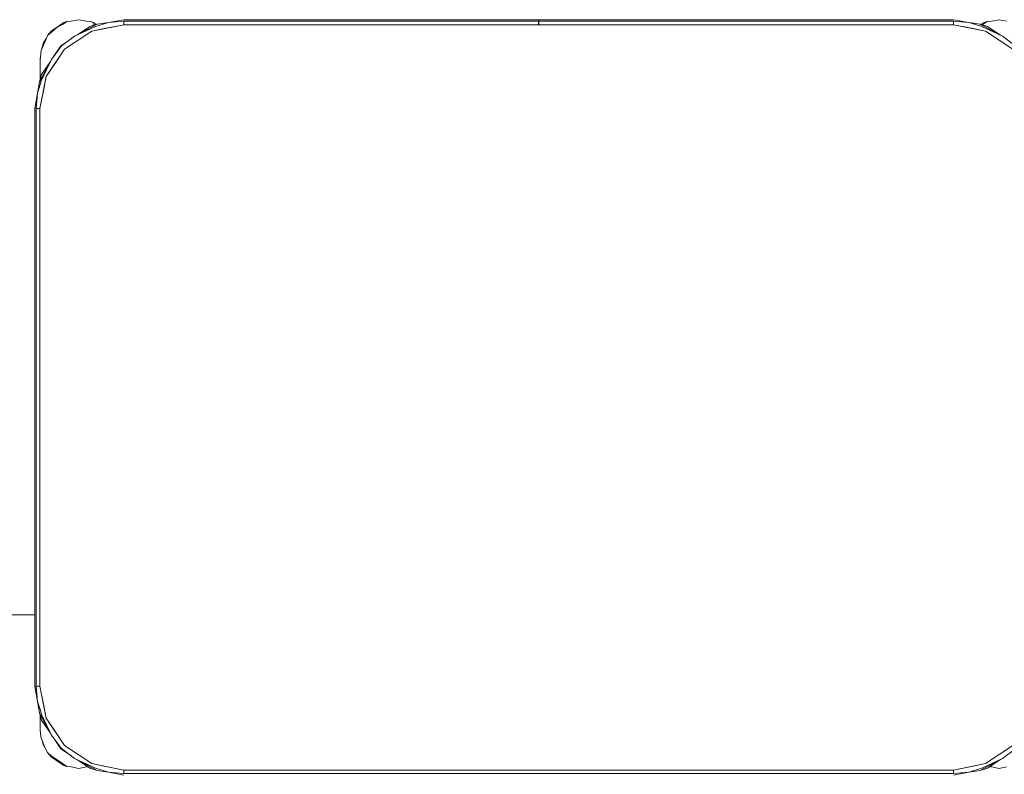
# Model space of a CAD drawing. Header units: millimetres. Extents: x -261 to 187, y -214 to 106.
# Tile 117 of 256: x -219.027 to -218.44, y -151.231 to -150.781. Entities that reach past the tile are written whole.
import ezdxf

# ---------------------------------------------------------------- set-up
doc = ezdxf.new("R2010")
doc.units = ezdxf.units.MM
doc.header["$LTSCALE"] = 0.005
doc.header["$MEASUREMENT"] = 0
doc.layers.add('IFC-Elemento de mobília-Contorno', color=9, linetype='Continuous', lineweight=5)
doc.layers.add('IFC-Viga-Contorno', color=9, linetype='Continuous', lineweight=5)

msp = doc.modelspace()

# ---------------------------------------------------------------- linework, layer by layer
at = {"layer": 'IFC-Elemento de mobília-Contorno', "lineweight": 5}
for p, q in [((-219.00413, -150.7853), (-219.0004, -150.7828)), ((-219.00094, -150.78374), (-218.9987, -150.78218)), ((-219.0004, -150.7828), (-218.9987, -150.78218)), ((-218.9987, -150.78218), (-218.996, -150.78193)), ((-218.996, -150.78193), (-218.9916, -150.78106)), ((-218.9916, -150.78106), (-218.9872, -150.78193)), ((-218.9872, -150.78193), (-218.98449, -150.78218)), ((-218.98449, -150.78218), (-218.9828, -150.7828)), ((-218.9828, -150.7828), (-218.9811, -150.78394)), ((-218.98163, -150.78511), (-218.9739, -150.78267)), ((-218.98062, -150.7838), (-218.9739, -150.78267)), ((-218.9739, -150.78267), (-218.96472, -150.78105)), ((-218.9739, -150.78267), (-218.96472, -150.78193)), ((-218.96472, -150.78105), (-218.71779, -150.78105)), ((-218.96472, -150.78193), (-218.71779, -150.78193)), ((-218.96472, -150.78405), (-218.96472, -150.78193)), ((-218.96472, -150.78405), (-218.96472, -150.78299)), ((-218.71779, -150.78128), (-218.71779, -150.78105)), ((-218.71779, -150.78193), (-218.71779, -150.78128)), ((-218.71779, -150.7829), (-218.71779, -150.78193)), ((-218.71779, -150.78405), (-218.71779, -150.7829)), ((-218.71769, -150.78128), (-218.71769, -150.78105)), ((-218.71769, -150.78105), (-218.47076, -150.78105)), ((-218.71769, -150.78193), (-218.71769, -150.78128)), ((-218.71769, -150.78193), (-218.47076, -150.78193)), ((-218.71769, -150.7829), (-218.71769, -150.78193)), ((-218.71769, -150.78405), (-218.71769, -150.7829)), ((-218.47076, -150.78105), (-218.46159, -150.78267)), ((-218.47076, -150.78193), (-218.46159, -150.78267)), ((-218.47076, -150.78405), (-218.47076, -150.78193)), ((-218.47076, -150.78405), (-218.47076, -150.78299)), ((-218.46159, -150.78267), (-218.45386, -150.78511)), ((-218.46159, -150.78267), (-218.45487, -150.7838)), ((-218.45422, -150.78399), (-218.45244, -150.7828)), ((-218.45299, -150.78374), (-218.45075, -150.78218)), ((-218.45244, -150.7828), (-218.45075, -150.78218)), ((-218.45075, -150.78218), (-218.44804, -150.78193)), ((-218.44804, -150.78193), (-218.44364, -150.78106)), ((-218.44364, -150.78106), (-218.43924, -150.78193)), ((-219.0102, -150.79053), (-219.00786, -150.78779)), ((-219.0102, -150.79053), (-219.00786, -150.7885)), ((-219.00786, -150.78779), (-219.00413, -150.7853)), ((-219.00786, -150.7885), (-219.00451, -150.78557)), ((-219.00451, -150.78557), (-219.00094, -150.78374)), ((-219.00008, -150.79869), (-218.98386, -150.78785)), ((-218.99402, -150.79094), (-218.98062, -150.7838)), ((-218.99402, -150.79094), (-218.98163, -150.78511)), ((-218.9928, -150.79029), (-218.98501, -150.78508)), ((-218.99197, -150.79327), (-218.98386, -150.78785)), ((-218.98501, -150.78508), (-218.98062, -150.7838)), ((-218.98386, -150.78785), (-218.96472, -150.78405)), ((-218.98386, -150.78785), (-218.97642, -150.78637)), ((-218.98315, -150.78361), (-218.98199, -150.7842)), ((-218.97642, -150.78637), (-218.96472, -150.78405)), ((-218.96472, -150.78405), (-218.47076, -150.78405)), ((-218.47076, -150.78405), (-218.45907, -150.78637)), ((-218.47076, -150.78405), (-218.45163, -150.78785)), ((-218.45907, -150.78637), (-218.45163, -150.78785)), ((-218.45487, -150.7838), (-218.44146, -150.79094)), ((-218.45487, -150.7838), (-218.45048, -150.78508)), ((-218.45487, -150.7838), (-218.45401, -150.78426)), ((-218.45386, -150.78511), (-218.44146, -150.79094)), ((-218.45374, -150.78413), (-218.45299, -150.78374)), ((-218.45163, -150.78785), (-218.43541, -150.79869)), ((-218.45048, -150.78508), (-218.44269, -150.79029)), ((-219.0139, -150.79936), (-219.01174, -150.79453)), ((-219.01284, -150.79525), (-219.01089, -150.79233)), ((-219.01174, -150.79453), (-219.0102, -150.79053)), ((-219.0022, -150.79657), (-218.9962, -150.79256)), ((-219.00177, -150.79671), (-218.99402, -150.79094)), ((-219.00008, -150.79869), (-218.99197, -150.79327)), ((-218.44146, -150.79094), (-218.43343, -150.797)), ((-218.44146, -150.79094), (-218.43943, -150.79247)), ((-219.0146, -150.80525), (-219.0139, -150.79936)), ((-219.01347, -150.79839), (-219.01284, -150.79525)), ((-219.01091, -150.81491), (-219.00008, -150.79869)), ((-219.00783, -150.80475), (-219.00177, -150.79671)), ((-219.00636, -150.8028), (-219.0022, -150.79657)), ((-219.00549, -150.8068), (-219.00008, -150.79869)), ((-219.01497, -150.81815), (-219.00783, -150.80475)), ((-219.0146, -150.80405), (-219.01437, -150.80337)), ((-219.0146, -150.80405), (-219.01437, -150.80337)), ((-219.0146, -150.80903), (-219.0146, -150.80405)), ((-219.0146, -150.80645), (-219.0146, -150.80525)), ((-219.0146, -150.80774), (-219.0146, -150.80645)), ((-219.01368, -150.81376), (-219.00848, -150.80597)), ((-219.01365, -150.81714), (-219.00783, -150.80475)), ((-219.00783, -150.80475), (-219.00631, -150.80272)), ((-219.0146, -150.80903), (-219.0146, -150.80774)), ((-219.0146, -150.81688), (-219.0146, -150.80903)), ((-219.0146, -150.81525), (-219.0146, -150.81214)), ((-219.01091, -150.81491), (-219.00549, -150.8068)), ((-219.01609, -150.82487), (-219.01365, -150.81714)), ((-219.01609, -150.82487), (-219.01497, -150.81815)), ((-219.01497, -150.81815), (-219.01368, -150.81376)), ((-219.01497, -150.81815), (-219.0146, -150.81747)), ((-219.01472, -150.83404), (-219.01091, -150.81491)), ((-219.0146, -150.81688), (-219.0146, -150.81525)), ((-219.01239, -150.82235), (-219.01091, -150.81491)), ((-219.01472, -150.83404), (-219.01239, -150.82235)), ((-219.01772, -150.83404), (-219.01609, -150.82487)), ((-219.01684, -150.83404), (-219.01609, -150.82487)), ((-219.01772, -151.17802), (-219.01772, -150.83404)), ((-219.01684, -151.17802), (-219.01684, -150.83404)), ((-219.01684, -150.83404), (-219.01472, -150.83404)), ((-219.01578, -150.83404), (-219.01472, -150.83404)), ((-219.01472, -151.17802), (-219.01472, -150.83404)), ((-219.01772, -151.17802), (-219.01609, -151.18719)), ((-219.01684, -151.17802), (-219.01623, -151.1855)), ((-219.01684, -151.17802), (-219.01472, -151.17802)), ((-219.01578, -151.17802), (-219.01472, -151.17802)), ((-219.01472, -151.17802), (-219.01239, -151.18971)), ((-219.01472, -151.17802), (-219.01091, -151.19715)), ((-219.01623, -151.1855), (-219.01609, -151.18719)), ((-219.01609, -151.18719), (-219.01556, -151.1889)), ((-219.01609, -151.18719), (-219.01497, -151.19391)), ((-219.01555, -151.1889), (-219.0146, -151.19194)), ((-219.0146, -151.19194), (-219.01365, -151.19492)), ((-219.01239, -151.18971), (-219.01091, -151.19715)), ((-219.01497, -151.19391), (-219.01368, -151.1983)), ((-219.01497, -151.19391), (-219.01432, -151.19513)), ((-219.0146, -151.19904), (-219.0146, -151.19518)), ((-219.0146, -151.19604), (-219.0146, -151.19518)), ((-219.0146, -151.20402), (-219.0146, -151.19904)), ((-219.0146, -151.20028), (-219.0146, -151.19904)), ((-219.01431, -151.19513), (-219.00783, -151.20731)), ((-219.01368, -151.1983), (-219.00848, -151.20609)), ((-219.01365, -151.19492), (-219.00783, -151.20731)), ((-219.01091, -151.19715), (-219.00549, -151.20526)), ((-219.01091, -151.19715), (-219.00008, -151.21337)), ((-219.0146, -151.20153), (-219.0146, -151.20028)), ((-219.0146, -151.20277), (-219.0146, -151.20153)), ((-219.0146, -151.20402), (-219.01409, -151.20821)), ((-219.00549, -151.20526), (-219.00008, -151.21337)), ((-219.01409, -151.20821), (-219.01209, -151.2137)), ((-219.01337, -151.21018), (-219.01284, -151.21282)), ((-219.00783, -151.20731), (-219.00206, -151.21506)), ((-219.00619, -151.20951), (-219.0022, -151.21549)), ((-219.01284, -151.21282), (-219.0102, -151.21754)), ((-219.01209, -151.2137), (-219.0102, -151.21754)), ((-219.0022, -151.21549), (-218.99597, -151.21965)), ((-219.00206, -151.21506), (-218.99402, -151.22112)), ((-219.00008, -151.21337), (-218.98386, -151.22421)), ((-219.00008, -151.21337), (-218.99197, -151.21879)), ((-218.45163, -151.22421), (-218.43541, -151.21337)), ((-218.44146, -151.22112), (-218.43372, -151.21535)), ((-219.0102, -151.21754), (-219.00808, -151.2196)), ((-219.0102, -151.21754), (-219.00786, -151.22028)), ((-219.00808, -151.2196), (-219.00204, -151.22362)), ((-219.00786, -151.22028), (-219.00413, -151.22277)), ((-219.00413, -151.22277), (-219.0004, -151.22527)), ((-218.99604, -151.2196), (-218.99402, -151.22112)), ((-218.99402, -151.22112), (-218.98163, -151.22695)), ((-218.99402, -151.22112), (-218.98062, -151.22826)), ((-218.9928, -151.22177), (-218.98501, -151.22698)), ((-218.99197, -151.21879), (-218.98386, -151.22421)), ((-218.45487, -151.22826), (-218.44146, -151.22112)), ((-218.45386, -151.22695), (-218.44146, -151.22112)), ((-218.45048, -151.22698), (-218.44269, -151.22177)), ((-219.00204, -151.22362), (-218.9987, -151.22589)), ((-219.0004, -151.22527), (-218.9987, -151.22589)), ((-218.9987, -151.22589), (-218.996, -151.22614)), ((-218.996, -151.22614), (-218.9916, -151.22702)), ((-218.9916, -151.22702), (-218.9872, -151.22614)), ((-218.9872, -151.22614), (-218.98637, -151.22606)), ((-218.98501, -151.22698), (-218.98062, -151.22826)), ((-218.98386, -151.22421), (-218.97642, -151.22569)), ((-218.98386, -151.22421), (-218.96472, -151.22801)), ((-218.98182, -151.22761), (-218.98062, -151.22826)), ((-218.98163, -151.22695), (-218.9739, -151.22939)), ((-218.98062, -151.22826), (-218.9739, -151.22939)), ((-218.97642, -151.22569), (-218.96472, -151.22801)), ((-218.96472, -151.22801), (-218.47076, -151.22801)), ((-218.96472, -151.23014), (-218.96472, -151.22801)), ((-218.96472, -151.22907), (-218.96472, -151.22801)), ((-218.47076, -151.22801), (-218.45163, -151.22421)), ((-218.47076, -151.22801), (-218.45907, -151.22569)), ((-218.47076, -151.22907), (-218.47076, -151.22801)), ((-218.47076, -151.23014), (-218.47076, -151.22801)), ((-218.46159, -151.22939), (-218.45386, -151.22695)), ((-218.46159, -151.22939), (-218.45487, -151.22826)), ((-218.45907, -151.22569), (-218.45163, -151.22421)), ((-218.45487, -151.22826), (-218.45048, -151.22698)), ((-218.44909, -151.22604), (-218.44804, -151.22614)), ((-218.44804, -151.22614), (-218.44364, -151.22702)), ((-218.44364, -151.22702), (-218.43924, -151.22614)), ((-218.9739, -151.22939), (-218.96472, -151.23014)), ((-218.9739, -151.22939), (-218.96472, -151.23101)), ((-218.96472, -151.23014), (-218.47076, -151.23014)), ((-218.47076, -151.23014), (-218.46159, -151.22939)), ((-218.47076, -151.23101), (-218.46159, -151.22939))]:
    msp.add_line(p, q, dxfattribs=at)
at = {"layer": 'IFC-Viga-Contorno', "lineweight": 5}
msp.add_line((-220.46551, -151.13552), (-219.01772, -151.13552), dxfattribs=at)

doc.saveas('drawing.dxf')
